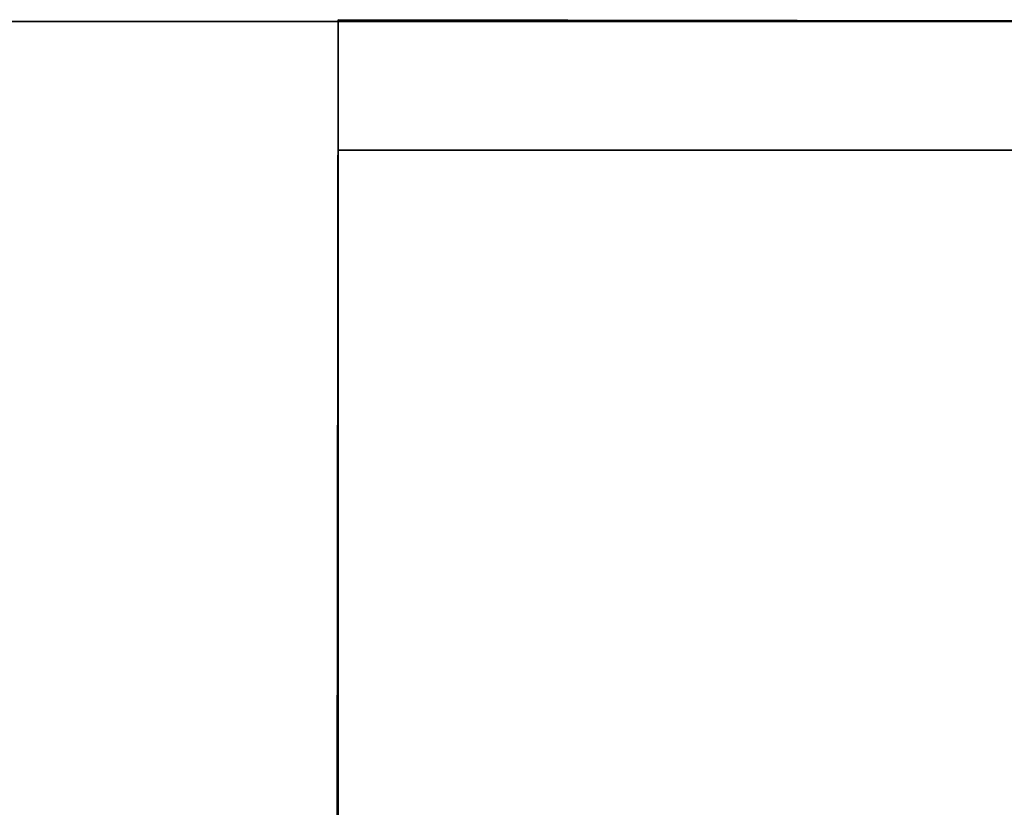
# Model space of a CAD drawing. Extents: x 413.3 to 457.5, y 5047.8 to 5050.
# Tile 85 of 256: x 415.2451 to 415.3179, y 5049.9669 to 5050.0252. Entities that reach past the tile are written whole.
import ezdxf

# ---------------------------------------------------------------- set-up
doc = ezdxf.new("R2010")
doc.units = 0
doc.header["$LTSCALE"] = 150
doc.header["$MEASUREMENT"] = 0
doc.layers.add('3DFACE_SHAPE', color=7, linetype='CONTINUOUS')

msp = doc.modelspace()

# ---------------------------------------------------------------- linework, layer by layer
at = {"layer": '3DFACE_SHAPE', "color": 13}
for points, invisible_edges in [([(413.468689, 5049.825009), (415.268689, 5049.825009), (413.468689, 5050.025009)], 2), ([(415.268689, 5049.825009), (415.268689, 5050.025009), (413.468689, 5050.025009)], 12), ([(413.468689, 5050.025009, -0.0095), (415.268689, 5050.025009, -0.0095), (413.468689, 5049.928159, -0.0095)], 2), ([(415.268689, 5050.025009, -0.0095), (415.268689, 5049.928159, -0.0095), (413.468689, 5049.928159, -0.0095)], 12), ([(413.468689, 5050.025009), (415.268689, 5050.025009), (413.468689, 5050.025009, -0.0095)], 2), ([(415.268689, 5050.025009), (415.268689, 5050.025009, -0.0095), (413.468689, 5050.025009, -0.0095)], 12), ([(415.268689, 5049.825009, -0.2), (413.468689, 5049.825009, -0.2), (415.268689, 5050.025009, -0.2)], 2), ([(413.468689, 5049.825009, -0.2), (413.468689, 5050.025009, -0.2), (415.268689, 5050.025009, -0.2)], 12), ([(415.268689, 5050.025009, -0.1905), (413.468689, 5050.025009, -0.1905), (415.268689, 5049.928159, -0.1905)], 2), ([(413.468689, 5050.025009, -0.1905), (413.468689, 5049.928159, -0.1905), (415.268689, 5049.928159, -0.1905)], 12), ([(415.268689, 5050.025009, -0.2), (413.468689, 5050.025009, -0.2), (415.268689, 5050.025009, -0.1905)], 2), ([(413.468689, 5050.025009, -0.2), (413.468689, 5050.025009, -0.1905), (415.268689, 5050.025009, -0.1905)], 12), ([(415.365539, 5050.025014, -0.1905), (415.26869, 5050.025153, -0.1905), (415.26554, 5047.825153, -0.1905)], 12), ([(415.26869, 5050.025153, -0.0095), (415.362442, 5047.861866, -0.0095), (415.26554, 5047.825153, -0.0095)], 3), ([(415.26554, 5047.825153), (415.26869, 5050.025153), (415.26554, 5047.825153, -0.0095)], 2), ([(415.26869, 5050.025153), (415.26869, 5050.025153, -0.0095), (415.26554, 5047.825153, -0.0095)], 12), ([(415.468689, 5050.024866), (415.26869, 5050.025153), (415.26554, 5047.825153)], 12), ([(415.26554, 5047.825153, -0.2), (415.26869, 5050.025153, -0.2), (415.465539, 5047.824866, -0.2)], 2), ([(415.26554, 5047.825153, -0.1905), (415.26869, 5050.025153, -0.1905), (415.26554, 5047.825153, -0.2)], 2), ([(415.26869, 5050.025153, -0.1905), (415.26869, 5050.025153, -0.2), (415.26554, 5047.825153, -0.2)], 12), ([(415.362389, 5047.825014, -0.1905), (415.365539, 5050.025014, -0.1905), (415.26554, 5047.825153, -0.1905)], 2), ([(415.465539, 5047.824866), (415.468689, 5050.024866), (415.26554, 5047.825153)], 2), ([(415.268689, 5050.025009, -0.1905), (415.268689, 5049.928159, -0.1905), (415.268689, 5050.025009, -0.2)], 2), ([(415.268689, 5049.928159, -0.1905), (415.268689, 5049.921859, -0.1905), (415.268689, 5050.025009, -0.2)], 14), ([(415.268689, 5050.025009, -0.2), (415.268689, 5049.921859, -0.1905), (415.268689, 5049.825009, -0.2)], 3), ([(415.268689, 5049.825009), (415.268689, 5049.928159, -0.0095), (415.268689, 5050.025009)], 3), ([(415.268689, 5049.928159, -0.0095), (415.268689, 5050.025009, -0.0095), (415.268689, 5050.025009)], 12), ([(415.268689, 5050.015509, -2.5), (415.268689, 5050.025009, -2.5), (415.365539, 5050.015509, -2.5)], 2), ([(415.268689, 5050.025009, -2.5), (415.468689, 5050.025009, -2.5), (415.365539, 5050.015509, -2.5)], 14), ([(415.268689, 5050.015509, -0.2), (415.365539, 5050.015509, -0.2), (415.268689, 5050.025009, -0.2)], 2), ([(415.365539, 5050.015509, -0.2), (415.371839, 5050.015509, -0.2), (415.268689, 5050.025009, -0.2)], 15), ([(415.268689, 5050.025009, -0.2), (415.371839, 5050.015509, -0.2), (415.468689, 5050.025009, -0.2)], 3), ([(415.268689, 5050.025009, -2.5), (415.268689, 5050.025009, -0.2), (415.468689, 5050.025009, -2.5)], 2), ([(415.268689, 5050.025009, -0.2), (415.468689, 5050.025009, -0.2), (415.468689, 5050.025009, -2.5)], 12), ([(415.268689, 5050.015509, -2.5), (415.268689, 5050.015509, -0.2), (415.268689, 5050.025009, -2.5)], 2), ([(415.268689, 5050.015509, -0.2), (415.268689, 5050.025009, -0.2), (415.268689, 5050.025009, -2.5)], 12), ([(415.468689, 5050.024866, -0.2), (415.26869, 5050.025153, -0.2), (415.371839, 5050.025005, -0.1905)], 14), ([(415.371839, 5050.025005, -0.1905), (415.26869, 5050.025153, -0.2), (415.365539, 5050.025014, -0.1905)], 15), ([(415.26869, 5050.025153, -0.2), (415.26869, 5050.025153, -0.1905), (415.365539, 5050.025014, -0.1905)], 12), ([(415.468689, 5050.024866), (415.365539, 5050.025014, -0.0095), (415.26869, 5050.025153)], 3), ([(415.365539, 5050.025014, -0.0095), (415.26869, 5050.025153, -0.0095), (415.26869, 5050.025153)], 12), ([(415.365539, 5050.025014, -0.0095), (415.365487, 5049.988164, -0.0095), (415.26869, 5050.025153, -0.0095)], 2), ([(415.365487, 5049.988164, -0.0095), (415.365306, 5049.861864, -0.0095), (415.26869, 5050.025153, -0.0095)], 14), ([(415.26869, 5050.025153, -0.0095), (415.365306, 5049.861864, -0.0095), (415.362623, 5047.988166, -0.0095)], 13), ([(415.362623, 5047.988166, -0.0095), (415.362442, 5047.861866, -0.0095), (415.26869, 5050.025153, -0.0095)], 14), ([(415.26869, 5050.025153, -0.2), (415.468689, 5050.024866, -0.2), (415.465539, 5047.824866, -0.2)], 12), ([(415.365539, 5050.015509, -2.5), (415.365539, 5050.015509, -0.2), (415.268689, 5050.015509, -2.5)], 2), ([(415.365539, 5050.015509, -0.2), (415.268689, 5050.015509, -0.2), (415.268689, 5050.015509, -2.5)], 12)]:
    msp.add_3dface(points, dxfattribs=dict(at, invisible_edges=invisible_edges))

doc.saveas('drawing.dxf')
